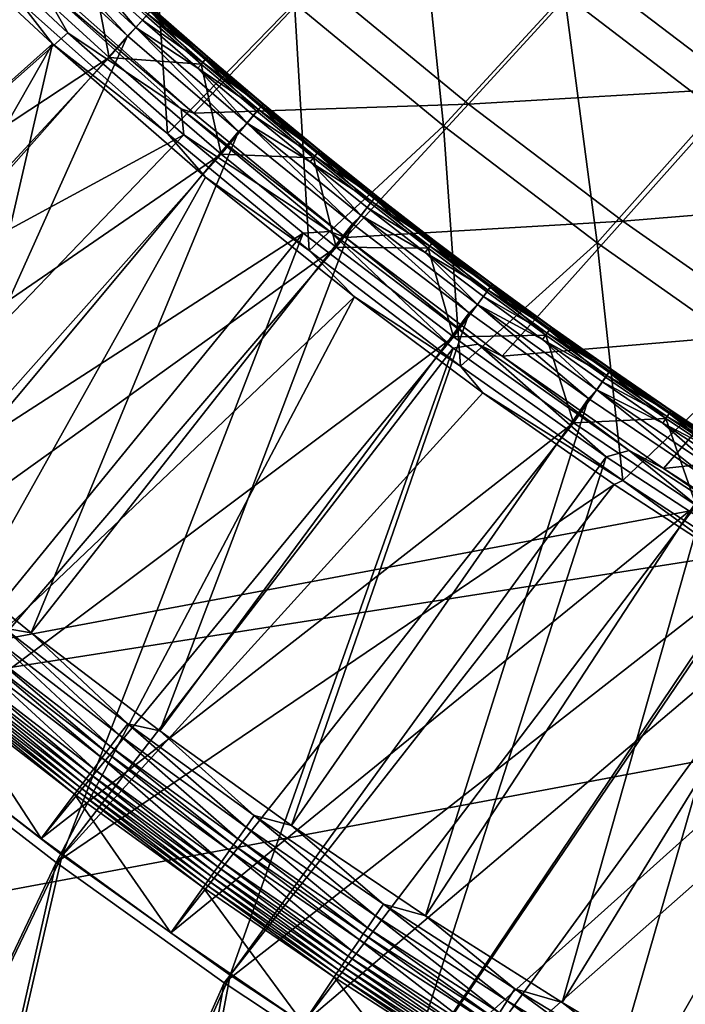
# Model space of a CAD drawing. Header units: metres. Extents: x 0 to 1400, y -1400 to 0.
# Tile 9 of 256: x 199 to 253, y -1290 to -1210. Entities that reach past the tile are written whole.
import ezdxf

# ---------------------------------------------------------------- set-up
doc = ezdxf.new("R2010")
doc.units = ezdxf.units.M

msp = doc.modelspace()

# ---------------------------------------------------------------- linework, layer by layer
at = {"layer": 'None'}
for points in [[(243.063126, -1207.925781, -87.160843), (252.673798, -1197.428345, -114.507095), (255.290054, -1217.276611, -87.165565)], [(252.673798, -1197.428345, -114.507095), (264.712463, -1206.677002, -114.51387), (255.290054, -1217.276611, -87.165565)], [(210.989487, -1219.173096, -32.846844), (199.084167, -1208.574341, -32.846786), (209.62558, -1198.286621, -59.941399)], [(221.26712, -1208.647827, -59.942291), (210.989487, -1219.173096, -32.846844), (209.62558, -1198.286621, -59.941399)], [(221.26712, -1208.647827, -59.942291), (231.203873, -1198.125854, -87.157433), (233.300247, -1218.563354, -59.943737)], [(231.203873, -1198.125854, -87.157433), (243.063126, -1207.925781, -87.160843), (233.300247, -1218.563354, -59.943737)], [(202.950348, -1211.058105, -29.832458), (194.52951, -1203.209839, -29.832714), (164.016937, -1245.462036)], [(194.52951, -1203.209839, -29.832714), (202.950348, -1211.058105, -29.832458), (200.589508, -1206.931763, -30.66881)], [(163.483185, -1246.022583, -3), (193.741577, -1204.521973, -32.417862), (201.697433, -1211.93689, -32.417622)], [(201.697433, -1211.93689, -32.417622), (193.741577, -1204.521973, -32.417862), (199.084167, -1208.574341, -32.846786)], [(245.076523, -1206.147339, -85.759483), (257.376892, -1215.514038, -85.770462), (266.802399, -1204.906738, -113.137047)], [(223.213409, -1206.857422, -58.518723), (235.310287, -1216.794067, -58.524525), (245.076523, -1206.147339, -85.759483)], [(245.076523, -1206.147339, -85.759483), (235.310287, -1216.794067, -58.524525), (257.376892, -1215.514038, -85.770462)], [(201.270264, -1207.014771, -31.40233), (200.589508, -1206.931763, -30.66881), (213.121979, -1217.534912, -31.404842)], [(200.589508, -1206.931763, -30.66881), (212.096542, -1217.184448, -30.668818), (213.121979, -1217.534912, -31.404842)], [(202.950348, -1211.058105, -29.832458), (212.096542, -1217.184448, -30.668818), (200.589508, -1206.931763, -30.66881)], [(201.270264, -1207.014771, -31.40233), (213.121979, -1217.534912, -31.404842), (223.213409, -1206.857422, -58.518723)], [(223.213409, -1206.857422, -58.518723), (213.121979, -1217.534912, -31.404842), (235.310287, -1216.794067, -58.524525)], [(233.300247, -1218.563354, -59.943737), (243.063126, -1207.925781, -87.160843), (245.710114, -1228.016357, -59.945744)], [(243.063126, -1207.925781, -87.160843), (255.290054, -1217.276611, -87.165565), (245.710114, -1228.016357, -59.945744)], [(210.989487, -1219.173096, -32.846844), (201.697433, -1211.93689, -32.417622), (199.084167, -1208.574341, -32.846786)], [(222.446014, -1228.615723, -32.846889), (210.989487, -1219.173096, -32.846844), (221.26712, -1208.647827, -59.942291)], [(233.300247, -1218.563354, -59.943737), (222.446014, -1228.615723, -32.846889), (221.26712, -1208.647827, -59.942291)], [(212.330887, -1219.290527, -29.831818), (202.950348, -1211.058105, -29.832458), (164.016937, -1245.462036)], [(202.950348, -1211.058105, -29.832458), (212.330887, -1219.290527, -29.831818), (212.096542, -1217.184448, -30.668818)], [(201.697433, -1211.93689, -32.417622), (175.927933, -1257.166016, -3), (163.483185, -1246.022583, -3)], [(188.772446, -1267.845703, -3), (175.927933, -1257.166016, -3), (201.697433, -1211.93689, -32.417622)], [(214.073059, -1222.710815, -32.416721), (188.772446, -1267.845703, -3), (201.697433, -1211.93689, -32.417622)], [(214.073059, -1222.710815, -32.416721), (201.697433, -1211.93689, -32.417622), (210.989487, -1219.173096, -32.846844)], [(235.310287, -1216.794067, -58.524525), (247.79425, -1226.261719, -58.532581), (257.376892, -1215.514038, -85.770462)], [(257.376892, -1215.514038, -85.770462), (247.79425, -1226.261719, -58.532581), (270.035309, -1224.41333, -85.784416)], [(213.121979, -1217.534912, -31.404842), (212.096542, -1217.184448, -30.668818), (225.388306, -1227.585205, -31.409065)], [(212.096542, -1217.184448, -30.668818), (224.110657, -1227.078857, -30.668829), (225.388306, -1227.585205, -31.409065)], [(212.330887, -1219.290527, -29.831818), (224.110657, -1227.078857, -30.668829), (212.096542, -1217.184448, -30.668818)], [(213.121979, -1217.534912, -31.404842), (225.388306, -1227.585205, -31.409065), (235.310287, -1216.794067, -58.524525)], [(235.310287, -1216.794067, -58.524525), (225.388306, -1227.585205, -31.409065), (247.79425, -1226.261719, -58.532581)], [(245.710114, -1228.016357, -59.945744), (255.290054, -1217.276611, -87.165565), (258.480988, -1236.991333, -59.948307)], [(234.684891, -1237.960571, -32.846886), (222.446014, -1228.615723, -32.846889), (233.300247, -1218.563354, -59.943737)], [(245.710114, -1228.016357, -59.945744), (234.684891, -1237.960571, -32.846886), (233.300247, -1218.563354, -59.943737)], [(212.330887, -1219.290527, -29.831818), (164.016937, -1245.462036), (176.447876, -1256.592285)], [(221.97319, -1227.234619, -29.830812), (212.330887, -1219.290527, -29.831818), (176.447876, -1256.592285)], [(222.446014, -1228.615723, -32.846889), (214.073059, -1222.710815, -32.416721), (210.989487, -1219.173096, -32.846844)], [(212.330887, -1219.290527, -29.831818), (221.97319, -1227.234619, -29.830812), (224.110657, -1227.078857, -30.668829)], [(188.772446, -1267.845703, -3), (214.073059, -1222.710815, -32.416721), (226.109695, -1232.378784, -32.415306)], [(226.109695, -1232.378784, -32.415306), (214.073059, -1222.710815, -32.416721), (222.446014, -1228.615723, -32.846889)], [(247.79425, -1226.261719, -58.532581), (260.644867, -1235.247925, -58.54285), (270.035309, -1224.41333, -85.784416)], [(225.388306, -1227.585205, -31.409065), (238.049194, -1237.152466, -31.414963), (247.79425, -1226.261719, -58.532581)], [(247.79425, -1226.261719, -58.532581), (238.049194, -1237.152466, -31.414963), (260.644867, -1235.247925, -58.54285)], [(221.97319, -1227.234619, -29.830812), (176.447876, -1256.592285), (189.278336, -1267.259277)], [(202.489838, -1277.450562), (221.97319, -1227.234619, -29.830812), (189.278336, -1267.259277)], [(234.068787, -1236.515381, -29.829107), (221.97319, -1227.234619, -29.830812), (202.489838, -1277.450562)], [(221.97319, -1227.234619, -29.830812), (234.068787, -1236.515381, -29.829107), (224.110657, -1227.078857, -30.668829)], [(225.388306, -1227.585205, -31.409065), (224.110657, -1227.078857, -30.668829), (236.090591, -1236.194946, -30.669075)], [(224.110657, -1227.078857, -30.668829), (234.068787, -1236.515381, -29.829107), (236.090591, -1236.194946, -30.669075)], [(225.388306, -1227.585205, -31.409065), (236.090591, -1236.194946, -30.669075), (238.049194, -1237.152466, -31.414963)], [(247.798096, -1247.197876, -32.846832), (234.684891, -1237.960571, -32.846886), (245.710114, -1228.016357, -59.945744)], [(258.480988, -1236.991333, -59.948307), (247.798096, -1247.197876, -32.846832), (245.710114, -1228.016357, -59.945744)], [(234.684891, -1237.960571, -32.846886), (226.109695, -1232.378784, -32.415306), (222.446014, -1228.615723, -32.846889)], [(201.99826, -1278.049683, -3), (188.772446, -1267.845703, -3), (226.109695, -1232.378784, -32.415306)], [(201.99826, -1278.049683, -3), (226.109695, -1232.378784, -32.415306), (236.472397, -1240.116455, -32.413715)], [(236.472397, -1240.116455, -32.413715), (226.109695, -1232.378784, -32.415306), (234.684891, -1237.960571, -32.846886)], [(238.049194, -1237.152466, -31.414963), (251.083755, -1246.224365, -31.422508), (260.644867, -1235.247925, -58.54285)], [(260.644867, -1235.247925, -58.54285), (251.083755, -1246.224365, -31.422508), (273.841248, -1243.74353, -58.555267)], [(216.062637, -1287.15564), (234.068787, -1236.515381, -29.829107), (202.489838, -1277.450562)], [(246.44046, -1245.281982, -29.82691), (234.068787, -1236.515381, -29.829107), (216.062637, -1287.15564)], [(234.068787, -1236.515381, -29.829107), (246.44046, -1245.281982, -29.82691), (236.090591, -1236.194946, -30.669075)], [(236.090591, -1236.194946, -30.669075), (248.296967, -1244.776489, -30.669765), (238.049194, -1237.152466, -31.414963)], [(236.090591, -1236.194946, -30.669075), (246.44046, -1245.281982, -29.82691), (248.296967, -1244.776489, -30.669765)], [(238.049194, -1237.152466, -31.414963), (248.296967, -1244.776489, -30.669765), (251.083755, -1246.224365, -31.422508)], [(259.523956, -1254.835083, -32.846767), (247.798096, -1247.197876, -32.846832), (258.480988, -1236.991333, -59.948307)], [(247.798096, -1247.197876, -32.846832), (236.472397, -1240.116455, -32.413715), (234.684891, -1237.960571, -32.846886)], [(247.102783, -1247.532593, -32.411766), (201.99826, -1278.049683, -3), (236.472397, -1240.116455, -32.413715)], [(247.798096, -1247.197876, -32.846832), (247.102783, -1247.532593, -32.411766), (236.472397, -1240.116455, -32.413715)], [(251.083755, -1246.224365, -31.422508), (264.470795, -1254.791992, -31.431658), (273.841248, -1243.74353, -58.555267)], [(229.976471, -1296.36499), (246.44046, -1245.281982, -29.82691), (216.062637, -1287.15564)], [(259.0672, -1253.531616, -29.824255), (246.44046, -1245.281982, -29.82691), (229.976471, -1296.36499)], [(246.44046, -1245.281982, -29.82691), (259.0672, -1253.531616, -29.824255), (248.296967, -1244.776489, -30.669765)], [(248.296967, -1244.776489, -30.669765), (261.70752, -1253.446777, -30.67124), (251.083755, -1246.224365, -31.422508)], [(248.296967, -1244.776489, -30.669765), (259.0672, -1253.531616, -29.824255), (261.70752, -1253.446777, -30.67124)], [(251.083755, -1246.224365, -31.422508), (261.70752, -1253.446777, -30.67124), (264.470795, -1254.791992, -31.431658)], [(215.585632, -1287.766846, -3), (201.99826, -1278.049683, -3), (247.102783, -1247.532593, -32.411766)], [(258.003021, -1254.625244, -32.409466), (215.585632, -1287.766846, -3), (247.102783, -1247.532593, -32.411766)], [(258.003021, -1254.625244, -32.409466), (247.102783, -1247.532593, -32.411766), (247.798096, -1247.197876, -32.846832)], [(259.523956, -1254.835083, -32.846767), (258.003021, -1254.625244, -32.409466), (247.798096, -1247.197876, -32.846832)], [(244.21051, -1305.071411), (259.0672, -1253.531616, -29.824255), (229.976471, -1296.36499)], [(271.997162, -1261.304443, -29.821154), (259.0672, -1253.531616, -29.824255), (244.21051, -1305.071411)], [(229.514282, -1296.988281, -3), (215.585632, -1287.766846, -3), (258.003021, -1254.625244, -32.409466)], [(269.168274, -1261.387695, -32.406822), (229.514282, -1296.988281, -3), (258.003021, -1254.625244, -32.409466)], [(243.763428, -1305.706421, -3), (229.514282, -1296.988281, -3), (269.168274, -1261.387695, -32.406822)], [(280.588989, -1267.81958, -32.403858), (243.763428, -1305.706421, -3), (269.168274, -1261.387695, -32.406822)], [(258.743622, -1313.268799), (271.997162, -1261.304443, -29.821154), (244.21051, -1305.071411)], [(189.278336, -1267.259277), (165.626495, -1354.61438), (202.489838, -1277.450562)], [(201.99826, -1278.049683, -3), (165.628448, -1354.614868, -3), (188.772446, -1267.845703, -3)], [(258.31192, -1313.915161, -3), (243.763428, -1305.706421, -3), (280.588989, -1267.81958, -32.403858)], [(165.626495, -1354.61438), (183.567307, -1359.625977), (202.489838, -1277.450562)], [(202.489838, -1277.450562), (183.567307, -1359.625977), (216.062637, -1287.15564)], [(183.569244, -1359.626465, -3), (165.628448, -1354.614868, -3), (201.99826, -1278.049683, -3)], [(215.585632, -1287.766846, -3), (183.569244, -1359.626465, -3), (201.99826, -1278.049683, -3)], [(183.567307, -1359.625977), (201.60199, -1364.288452), (216.062637, -1287.15564)], [(216.062637, -1287.15564), (201.60199, -1364.288452), (229.976471, -1296.36499)], [(201.603928, -1364.288818, -3), (183.569244, -1359.626465, -3), (215.585632, -1287.766846, -3)], [(229.514282, -1296.988281, -3), (201.603928, -1364.288818, -3), (215.585632, -1287.766846, -3)]]:
    msp.add_3dface(points, dxfattribs=at)
at = {"layer": 'None0'}
for points in [[(120.453018, -1274.459961, -521.977783), (785.378174, -1170.478882, -521.977783), (781.702271, -1150.81958, -521.977783)], [(781.702271, -1150.81958, -521.977783), (781.702271, -1150.81958, -541.977783), (120.453018, -1274.459961, -521.977783)], [(781.702271, -1150.81958, -541.977783), (120.453018, -1274.459961, -541.977783), (120.453018, -1274.459961, -521.977783)], [(781.702271, -1150.81958, -541.977783), (785.378174, -1170.478882, -541.977783), (120.453018, -1274.459961, -541.977783)], [(124.129768, -1294.119019, -521.977783), (785.378174, -1170.478882, -521.977783), (120.453018, -1274.459961, -521.977783)], [(785.378174, -1170.478882, -541.977783), (124.129768, -1294.119019, -541.977783), (120.453018, -1274.459961, -541.977783)], [(124.129768, -1294.119019, -521.977783), (124.129768, -1294.119019, -541.977783), (785.378174, -1170.478882, -521.977783)], [(124.129768, -1294.119019, -541.977783), (785.378174, -1170.478882, -541.977783), (785.378174, -1170.478882, -521.977783)]]:
    msp.add_3dface(points, dxfattribs=at)
at = {"layer": 'None01'}
for points in [[(199.026215, -1203.29126, -14.260289), (207.769424, -1211.280884, -14.260289), (199.708374, -1202.622925, -14.944335)], [(207.769424, -1211.280884, -14.260289), (208.453156, -1210.612183, -14.944246), (199.708374, -1202.622925, -14.944335)], [(199.708374, -1202.622925, -14.944335), (208.453156, -1210.612183, -14.944246), (204.597412, -1206.056641, -15.80358)], [(207.769424, -1211.280884, -14.260289), (199.026215, -1203.29126, -14.260289), (179.889221, -1242.709839, 9.996095)], [(206.29126, -1213.049927, -30.250669), (161.151566, -1242.77417, 0.005715), (197.477173, -1204.997559, -30.250669)], [(206.29126, -1213.049927, -30.250669), (197.477173, -1204.997559, -30.250669), (204.886032, -1205.730347, -22.456442)], [(204.597412, -1206.056641, -15.80358), (208.991241, -1210.01123, -15.80353), (209.405365, -1209.547852, -16.803017)], [(208.453156, -1210.612183, -14.944246), (208.991241, -1210.01123, -15.80353), (204.597412, -1206.056641, -15.80358)], [(209.273621, -1209.679688, -22.456442), (206.29126, -1213.049927, -30.250669), (204.886032, -1205.730347, -22.456442)], [(213.719666, -1213.563721, -22.456442), (209.273621, -1209.679688, -22.456442), (209.598801, -1209.320679, -21.387093)], [(209.680893, -1209.238403, -17.903313), (209.405365, -1209.547852, -16.803017), (214.121475, -1213.117065, -17.903318)], [(209.598801, -1209.320679, -21.387093), (209.78006, -1209.121948, -20.239645), (214.039963, -1213.200195, -21.38714)], [(214.039963, -1213.200195, -21.38714), (213.719666, -1213.563721, -22.456442), (209.598801, -1209.320679, -21.387093)], [(209.807297, -1209.094727, -19.063349), (209.680893, -1209.238403, -17.903313), (214.245667, -1212.971436, -19.063391)], [(209.680893, -1209.238403, -17.903313), (214.121475, -1213.117065, -17.903318), (214.245667, -1212.971436, -19.063391)], [(209.78006, -1209.121948, -20.239645), (209.807297, -1209.094727, -19.063349), (214.218628, -1212.999023, -20.239708)], [(209.78006, -1209.121948, -20.239645), (214.218628, -1212.999023, -20.239708), (214.039963, -1213.200195, -21.38714)], [(209.807297, -1209.094727, -19.063349), (214.245667, -1212.971436, -19.063391), (214.218628, -1212.999023, -20.239708)], [(206.29126, -1213.049927, -30.250669), (209.273621, -1209.679688, -22.456442), (213.719666, -1213.563721, -22.456442)], [(213.443054, -1213.89978, -15.803475), (208.991241, -1210.01123, -15.80353), (208.453156, -1210.612183, -14.944246)], [(209.405365, -1209.547852, -16.803017), (208.991241, -1210.01123, -15.80353), (213.850494, -1213.43042, -16.802986)], [(208.991241, -1210.01123, -15.80353), (213.443054, -1213.89978, -15.803475), (213.850494, -1213.43042, -16.802986)], [(209.405365, -1209.547852, -16.803017), (213.850494, -1213.43042, -16.802986), (214.121475, -1213.117065, -17.903318)], [(207.769424, -1211.280884, -14.260289), (216.747482, -1219.010254, -14.260289), (208.453156, -1210.612183, -14.944246)], [(216.747482, -1219.010254, -14.260289), (217.431229, -1218.338135, -14.944153), (208.453156, -1210.612183, -14.944246)], [(208.453156, -1210.612183, -14.944246), (217.431229, -1218.338135, -14.944153), (213.443054, -1213.89978, -15.803475)], [(189.810379, -1251.251221, 9.996095), (207.769424, -1211.280884, -14.260289), (179.889221, -1242.709839, 9.996095)], [(216.747482, -1219.010254, -14.260289), (207.769424, -1211.280884, -14.260289), (189.810379, -1251.251221, 9.996095)], [(170.701477, -1251.530884, 0.005715), (161.151566, -1242.77417, 0.005715), (206.29126, -1213.049927, -30.250669)], [(215.340424, -1220.837036, -30.250669), (170.701477, -1251.530884, 0.005715), (206.29126, -1213.049927, -30.250669)], [(215.340424, -1220.837036, -30.250669), (206.29126, -1213.049927, -30.250669), (213.719666, -1213.563721, -22.456442)], [(213.850494, -1213.43042, -16.802986), (213.443054, -1213.89978, -15.803475), (218.352325, -1217.246338, -16.802958)], [(218.223083, -1217.38147, -22.456442), (213.719666, -1213.563721, -22.456442), (214.039963, -1213.200195, -21.38714)], [(214.121475, -1213.117065, -17.903318), (213.850494, -1213.43042, -16.802986), (218.618668, -1216.928955, -17.903322)], [(213.850494, -1213.43042, -16.802986), (218.352325, -1217.246338, -16.802958), (218.618668, -1216.928955, -17.903322)], [(214.039963, -1213.200195, -21.38714), (214.218628, -1212.999023, -20.239708), (218.538132, -1217.013306, -21.387186)], [(218.538132, -1217.013306, -21.387186), (218.223083, -1217.38147, -22.456442), (214.039963, -1213.200195, -21.38714)], [(214.245667, -1212.971436, -19.063391), (214.121475, -1213.117065, -17.903318), (218.740662, -1216.781494, -19.063427)], [(214.121475, -1213.117065, -17.903318), (218.618668, -1216.928955, -17.903322), (218.740662, -1216.781494, -19.063427)], [(214.218628, -1212.999023, -20.239708), (214.245667, -1212.971436, -19.063391), (218.713943, -1216.809448, -20.239763)], [(214.218628, -1212.999023, -20.239708), (218.713943, -1216.809448, -20.239763), (218.538132, -1217.013306, -21.387186)], [(214.245667, -1212.971436, -19.063391), (218.740662, -1216.781494, -19.063427), (218.713943, -1216.809448, -20.239763)], [(213.443054, -1213.89978, -15.803475), (217.951782, -1217.72168, -15.803427), (218.352325, -1217.246338, -16.802958)], [(217.431229, -1218.338135, -14.944153), (217.951782, -1217.72168, -15.803427), (213.443054, -1213.89978, -15.803475)], [(215.340424, -1220.837036, -30.250669), (213.719666, -1213.563721, -22.456442), (218.223083, -1217.38147, -22.456442)], [(222.78273, -1221.132324, -22.456442), (215.340424, -1220.837036, -30.250669), (218.223083, -1217.38147, -22.456442)], [(218.352325, -1217.246338, -16.802958), (217.951782, -1217.72168, -15.803427), (222.909836, -1220.994995, -16.802938)], [(222.78273, -1221.132324, -22.456442), (218.223083, -1217.38147, -22.456442), (218.538132, -1217.013306, -21.387186)], [(218.618668, -1216.928955, -17.903322), (218.352325, -1217.246338, -16.802958), (223.171448, -1220.673584, -17.903324)], [(218.352325, -1217.246338, -16.802958), (222.909836, -1220.994995, -16.802938), (223.171448, -1220.673584, -17.903324)], [(218.538132, -1217.013306, -21.387186), (218.713943, -1216.809448, -20.239763), (223.092239, -1220.759399, -21.387215)], [(223.092239, -1220.759399, -21.387215), (222.78273, -1221.132324, -22.456442), (218.538132, -1217.013306, -21.387186)], [(218.740662, -1216.781494, -19.063427), (218.618668, -1216.928955, -17.903322), (223.291245, -1220.524414, -19.063452)], [(218.618668, -1216.928955, -17.903322), (223.171448, -1220.673584, -17.903324), (223.291245, -1220.524414, -19.063452)], [(218.713943, -1216.809448, -20.239763), (218.740662, -1216.781494, -19.063427), (223.264969, -1220.552856, -20.239798)], [(218.713943, -1216.809448, -20.239763), (223.264969, -1220.552856, -20.239798), (223.092239, -1220.759399, -21.387215)], [(218.740662, -1216.781494, -19.063427), (223.291245, -1220.524414, -19.063452), (223.264969, -1220.552856, -20.239798)], [(222.516403, -1221.476196, -15.803394), (217.951782, -1217.72168, -15.803427), (217.431229, -1218.338135, -14.944153)], [(217.951782, -1217.72168, -15.803427), (222.516403, -1221.476196, -15.803394), (222.909836, -1220.994995, -16.802938)], [(199.977737, -1259.494751, 9.996095), (216.747482, -1219.010254, -14.260289), (189.810379, -1251.251221, 9.996095)], [(225.951859, -1226.472656, -14.260289), (216.747482, -1219.010254, -14.260289), (199.977737, -1259.494751, 9.996095)], [(216.747482, -1219.010254, -14.260289), (225.951859, -1226.472656, -14.260289), (217.431229, -1218.338135, -14.944153)], [(225.951859, -1226.472656, -14.260289), (226.634033, -1225.7948, -14.944121), (217.431229, -1218.338135, -14.944153)], [(217.431229, -1218.338135, -14.944153), (226.634033, -1225.7948, -14.944121), (222.516403, -1221.476196, -15.803394)], [(223.092239, -1220.759399, -21.387215), (223.264969, -1220.552856, -20.239798), (227.701202, -1224.437744, -21.387215)], [(223.291245, -1220.524414, -19.063452), (223.171448, -1220.673584, -17.903324), (227.896393, -1224.199707, -19.063452)], [(223.264969, -1220.552856, -20.239798), (223.291245, -1220.524414, -19.063452), (227.870651, -1224.228516, -20.239799)], [(223.264969, -1220.552856, -20.239798), (227.870651, -1224.228516, -20.239799), (227.701202, -1224.437744, -21.387215)], [(223.291245, -1220.524414, -19.063452), (227.896393, -1224.199707, -19.063452), (227.870651, -1224.228516, -20.239799)], [(180.497177, -1260.011841, 0.005715), (170.701477, -1251.530884, 0.005715), (215.340424, -1220.837036, -30.250669)], [(224.615967, -1228.352905, -30.250669), (180.497177, -1260.011841, 0.005715), (215.340424, -1220.837036, -30.250669)], [(224.615967, -1228.352905, -30.250669), (215.340424, -1220.837036, -30.250669), (222.78273, -1221.132324, -22.456442)], [(222.909836, -1220.994995, -16.802938), (222.516403, -1221.476196, -15.803394), (227.522003, -1224.675781, -16.802935)], [(227.397491, -1224.815552, -22.456442), (222.78273, -1221.132324, -22.456442), (223.092239, -1220.759399, -21.387215)], [(227.397491, -1224.815552, -22.456442), (224.615967, -1228.352905, -30.250669), (222.78273, -1221.132324, -22.456442)], [(223.171448, -1220.673584, -17.903324), (222.909836, -1220.994995, -16.802938), (227.778778, -1224.350586, -17.903322)], [(222.909836, -1220.994995, -16.802938), (227.522003, -1224.675781, -16.802935), (227.778778, -1224.350586, -17.903322)], [(227.701202, -1224.437744, -21.387215), (227.397491, -1224.815552, -22.456442), (223.092239, -1220.759399, -21.387215)], [(223.171448, -1220.673584, -17.903324), (227.778778, -1224.350586, -17.903322), (227.896393, -1224.199707, -19.063452)], [(222.516403, -1221.476196, -15.803394), (227.13588, -1225.162964, -15.803391), (227.522003, -1224.675781, -16.802935)], [(226.634033, -1225.7948, -14.944121), (227.13588, -1225.162964, -15.803391), (222.516403, -1221.476196, -15.803394)], [(232.066238, -1228.430298, -22.456442), (227.397491, -1224.815552, -22.456442), (227.701202, -1224.437744, -21.387215)], [(227.778778, -1224.350586, -17.903322), (227.522003, -1224.675781, -16.802935), (232.439651, -1227.959229, -17.903316)], [(227.701202, -1224.437744, -21.387215), (227.870651, -1224.228516, -20.239799), (232.363907, -1228.047852, -21.387184)], [(232.363907, -1228.047852, -21.387184), (232.066238, -1228.430298, -22.456442), (227.701202, -1224.437744, -21.387215)], [(227.896393, -1224.199707, -19.063452), (227.778778, -1224.350586, -17.903322), (232.555069, -1227.806641, -19.063421)], [(227.778778, -1224.350586, -17.903322), (232.439651, -1227.959229, -17.903316), (232.555069, -1227.806641, -19.063421)], [(227.870651, -1224.228516, -20.239799), (227.896393, -1224.199707, -19.063452), (232.529938, -1227.835938, -20.239758)], [(227.870651, -1224.228516, -20.239799), (232.529938, -1227.835938, -20.239758), (232.363907, -1228.047852, -21.387184)], [(227.896393, -1224.199707, -19.063452), (232.555069, -1227.806641, -19.063421), (232.529938, -1227.835938, -20.239758)], [(224.615967, -1228.352905, -30.250669), (227.397491, -1224.815552, -22.456442), (232.066238, -1228.430298, -22.456442)], [(231.809113, -1228.781128, -15.803421), (227.13588, -1225.162964, -15.803391), (226.634033, -1225.7948, -14.944121)], [(227.522003, -1224.675781, -16.802935), (227.13588, -1225.162964, -15.803391), (232.18779, -1228.288208, -16.802952)], [(227.13588, -1225.162964, -15.803391), (231.809113, -1228.781128, -15.803421), (232.18779, -1228.288208, -16.802952)], [(227.522003, -1224.675781, -16.802935), (232.18779, -1228.288208, -16.802952), (232.439651, -1227.959229, -17.903316)], [(225.951859, -1226.472656, -14.260289), (235.373825, -1233.661743, -14.260289), (226.634033, -1225.7948, -14.944121)], [(235.373825, -1233.661743, -14.260289), (236.052811, -1232.977051, -14.944202), (226.634033, -1225.7948, -14.944121)], [(226.634033, -1225.7948, -14.944121), (236.052811, -1232.977051, -14.944202), (231.809113, -1228.781128, -15.803421)], [(210.379822, -1267.432129, 9.996095), (225.951859, -1226.472656, -14.260289), (199.977737, -1259.494751, 9.996095)], [(235.373825, -1233.661743, -14.260289), (225.951859, -1226.472656, -14.260289), (210.379822, -1267.432129, 9.996095)], [(232.555069, -1227.806641, -19.063421), (232.439651, -1227.959229, -17.903316), (237.266159, -1231.344727, -19.063374)], [(232.529938, -1227.835938, -20.239758), (232.555069, -1227.806641, -19.063421), (237.241699, -1231.374512, -20.239689)], [(232.555069, -1227.806641, -19.063421), (237.266159, -1231.344727, -19.063374), (237.241699, -1231.374512, -20.239689)], [(190.53009, -1268.210693, 0.005715), (180.497177, -1260.011841, 0.005715), (224.615967, -1228.352905, -30.250669)], [(234.108917, -1235.592041, -30.250669), (190.53009, -1268.210693, 0.005715), (224.615967, -1228.352905, -30.250669)], [(234.108917, -1235.592041, -30.250669), (224.615967, -1228.352905, -30.250669), (232.066238, -1228.430298, -22.456442)], [(232.18779, -1228.288208, -16.802952), (231.809113, -1228.781128, -15.803421), (236.906052, -1231.831665, -16.802982)], [(236.787796, -1231.976074, -22.456442), (232.066238, -1228.430298, -22.456442), (232.363907, -1228.047852, -21.387184)], [(234.108917, -1235.592041, -30.250669), (232.066238, -1228.430298, -22.456442), (236.787796, -1231.976074, -22.456442)], [(232.439651, -1227.959229, -17.903316), (232.18779, -1228.288208, -16.802952), (237.152924, -1231.498901, -17.903307)], [(232.18779, -1228.288208, -16.802952), (236.906052, -1231.831665, -16.802982), (237.152924, -1231.498901, -17.903307)], [(232.363907, -1228.047852, -21.387184), (232.529938, -1227.835938, -20.239758), (237.079224, -1231.588989, -21.387129)], [(237.079224, -1231.588989, -21.387129), (236.787796, -1231.976074, -22.456442), (232.363907, -1228.047852, -21.387184)], [(232.439651, -1227.959229, -17.903316), (237.152924, -1231.498901, -17.903307), (237.266159, -1231.344727, -19.063374)], [(232.529938, -1227.835938, -20.239758), (237.241699, -1231.374512, -20.239689), (237.079224, -1231.588989, -21.387129)], [(231.809113, -1228.781128, -15.803421), (236.534973, -1232.330322, -15.803478), (236.906052, -1231.831665, -16.802982)], [(236.052811, -1232.977051, -14.944202), (236.534973, -1232.330322, -15.803478), (231.809113, -1228.781128, -15.803421)], [(241.560944, -1235.452271, -22.456442), (236.787796, -1231.976074, -22.456442), (237.079224, -1231.588989, -21.387129)], [(237.152924, -1231.498901, -17.903307), (236.906052, -1231.831665, -16.802982), (241.91745, -1234.96936, -17.903299)], [(237.079224, -1231.588989, -21.387129), (237.241699, -1231.374512, -20.239689), (241.845993, -1235.060791, -21.387062)], [(241.845993, -1235.060791, -21.387062), (241.560944, -1235.452271, -22.456442), (237.079224, -1231.588989, -21.387129)], [(237.266159, -1231.344727, -19.063374), (237.152924, -1231.498901, -17.903307), (242.028503, -1234.813477, -19.063316)], [(237.152924, -1231.498901, -17.903307), (241.91745, -1234.96936, -17.903299), (242.028503, -1234.813477, -19.063316)], [(237.241699, -1231.374512, -20.239689), (237.266159, -1231.344727, -19.063374), (242.004807, -1234.84375, -20.239607)], [(237.241699, -1231.374512, -20.239689), (242.004807, -1234.84375, -20.239607), (241.845993, -1235.060791, -21.387062)], [(237.266159, -1231.344727, -19.063374), (242.028503, -1234.813477, -19.063316), (242.004807, -1234.84375, -20.239607)], [(241.560944, -1235.452271, -22.456442), (234.108917, -1235.592041, -30.250669), (236.787796, -1231.976074, -22.456442)], [(241.312256, -1235.809814, -15.803548), (236.534973, -1232.330322, -15.803478), (236.052811, -1232.977051, -14.944202)], [(236.906052, -1231.831665, -16.802982), (236.534973, -1232.330322, -15.803478), (241.675629, -1235.305786, -16.803022)], [(236.534973, -1232.330322, -15.803478), (241.312256, -1235.809814, -15.803548), (241.675629, -1235.305786, -16.803022)], [(236.906052, -1231.831665, -16.802982), (241.675629, -1235.305786, -16.803022), (241.91745, -1234.96936, -17.903299)], [(235.373825, -1233.661743, -14.260289), (245.004364, -1240.573608, -14.260289), (236.052811, -1232.977051, -14.944202)], [(245.004364, -1240.573608, -14.260289), (245.677887, -1239.880371, -14.944328), (236.052811, -1232.977051, -14.944202)], [(236.052811, -1232.977051, -14.944202), (245.677887, -1239.880371, -14.944328), (241.312256, -1235.809814, -15.803548)], [(221.005905, -1275.058716, 9.996095), (235.373825, -1233.661743, -14.260289), (210.379822, -1267.432129, 9.996095)], [(245.004364, -1240.573608, -14.260289), (235.373825, -1233.661743, -14.260289), (221.005905, -1275.058716, 9.996095)], [(241.91745, -1234.96936, -17.903299), (241.675629, -1235.305786, -16.803022), (246.732117, -1238.369629, -17.903294)], [(241.845993, -1235.060791, -21.387062), (242.004807, -1234.84375, -20.239607), (246.66304, -1238.462646, -21.387001)], [(242.028503, -1234.813477, -19.063316), (241.91745, -1234.96936, -17.903299), (246.840988, -1238.21228, -19.063267)], [(241.91745, -1234.96936, -17.903299), (246.732117, -1238.369629, -17.903294), (246.840988, -1238.21228, -19.063267)], [(242.004807, -1234.84375, -20.239607), (242.028503, -1234.813477, -19.063316), (246.818085, -1238.243042, -20.239531)], [(242.004807, -1234.84375, -20.239607), (246.818085, -1238.243042, -20.239531), (246.66304, -1238.462646, -21.387001)], [(242.028503, -1234.813477, -19.063316), (246.840988, -1238.21228, -19.063267), (246.818085, -1238.243042, -20.239531)], [(200.79129, -1276.12207, 0.005715), (190.53009, -1268.210693, 0.005715), (234.108917, -1235.592041, -30.250669)], [(243.810043, -1242.549805, -30.250669), (200.79129, -1276.12207, 0.005715), (234.108917, -1235.592041, -30.250669)], [(243.810043, -1242.549805, -30.250669), (234.108917, -1235.592041, -30.250669), (241.560944, -1235.452271, -22.456442)], [(241.675629, -1235.305786, -16.803022), (241.312256, -1235.809814, -15.803548), (246.495361, -1238.709717, -16.803064)], [(246.384521, -1238.858643, -22.456442), (241.560944, -1235.452271, -22.456442), (241.845993, -1235.060791, -21.387062)], [(246.384521, -1238.858643, -22.456442), (243.810043, -1242.549805, -30.250669), (241.560944, -1235.452271, -22.456442)], [(241.675629, -1235.305786, -16.803022), (246.495361, -1238.709717, -16.803064), (246.732117, -1238.369629, -17.903294)], [(246.66304, -1238.462646, -21.387001), (246.384521, -1238.858643, -22.456442), (241.845993, -1235.060791, -21.387062)], [(241.312256, -1235.809814, -15.803548), (246.139755, -1239.219238, -15.803617), (246.495361, -1238.709717, -16.803064)], [(245.677887, -1239.880371, -14.944328), (246.139755, -1239.219238, -15.803617), (241.312256, -1235.809814, -15.803548)], [(243.810043, -1242.549805, -30.250669), (246.384521, -1238.858643, -22.456442), (251.257309, -1242.194458, -22.456442)], [(246.495361, -1238.709717, -16.803064), (246.139755, -1239.219238, -15.803617), (251.364105, -1242.042969, -16.803101)], [(251.257309, -1242.194458, -22.456442), (246.384521, -1238.858643, -22.456442), (246.66304, -1238.462646, -21.387001)], [(246.732117, -1238.369629, -17.903294), (246.495361, -1238.709717, -16.803064), (251.595764, -1241.699585, -17.903297)], [(246.495361, -1238.709717, -16.803064), (251.364105, -1242.042969, -16.803101), (251.595764, -1241.699585, -17.903297)], [(246.66304, -1238.462646, -21.387001), (246.818085, -1238.243042, -20.239531), (251.529205, -1241.794067, -21.386955)], [(251.529205, -1241.794067, -21.386955), (251.257309, -1242.194458, -22.456442), (246.66304, -1238.462646, -21.387001)], [(246.840988, -1238.21228, -19.063267), (246.732117, -1238.369629, -17.903294), (251.702484, -1241.540649, -19.063232)], [(246.732117, -1238.369629, -17.903294), (251.595764, -1241.699585, -17.903297), (251.702484, -1241.540649, -19.063232)], [(246.818085, -1238.243042, -20.239531), (246.840988, -1238.21228, -19.063267), (251.68042, -1241.571899, -20.239475)], [(246.818085, -1238.243042, -20.239531), (251.68042, -1241.571899, -20.239475), (251.529205, -1241.794067, -21.386955)], [(246.840988, -1238.21228, -19.063267), (251.702484, -1241.540649, -19.063232), (251.68042, -1241.571899, -20.239475)], [(251.016327, -1242.557861, -15.803676), (246.139755, -1239.219238, -15.803617), (245.677887, -1239.880371, -14.944328)], [(246.139755, -1239.219238, -15.803617), (251.016327, -1242.557861, -15.803676), (251.364105, -1242.042969, -16.803101)], [(245.004364, -1240.573608, -14.260289), (254.834366, -1247.204712, -14.260289), (245.677887, -1239.880371, -14.944328)], [(254.834366, -1247.204712, -14.260289), (255.499466, -1246.500122, -14.944413), (245.677887, -1239.880371, -14.944328)], [(245.677887, -1239.880371, -14.944328), (255.499466, -1246.500122, -14.944413), (251.016327, -1242.557861, -15.803676)], [(231.845459, -1282.370728, 9.996095), (245.004364, -1240.573608, -14.260289), (221.005905, -1275.058716, 9.996095)], [(254.834366, -1247.204712, -14.260289), (245.004364, -1240.573608, -14.260289), (231.845459, -1282.370728, 9.996095)], [(251.364105, -1242.042969, -16.803101), (251.016327, -1242.557861, -15.803676), (256.28064, -1245.305176, -16.803131)], [(256.178101, -1245.459473, -22.456442), (251.257309, -1242.194458, -22.456442), (251.529205, -1241.794067, -21.386955)], [(251.595764, -1241.699585, -17.903297), (251.364105, -1242.042969, -16.803101), (256.507233, -1244.958374, -17.903307)], [(251.364105, -1242.042969, -16.803101), (256.28064, -1245.305176, -16.803131), (256.507233, -1244.958374, -17.903307)], [(251.529205, -1241.794067, -21.386955), (251.68042, -1241.571899, -20.239475), (256.443298, -1245.054565, -21.386932)], [(256.443298, -1245.054565, -21.386932), (256.178101, -1245.459473, -22.456442), (251.529205, -1241.794067, -21.386955)], [(251.702484, -1241.540649, -19.063232), (251.595764, -1241.699585, -17.903297), (256.611786, -1244.798096, -19.063221)], [(251.595764, -1241.699585, -17.903297), (256.507233, -1244.958374, -17.903307), (256.611786, -1244.798096, -19.063221)], [(251.68042, -1241.571899, -20.239475), (251.702484, -1241.540649, -19.063232), (256.590607, -1244.829956, -20.239449)], [(251.68042, -1241.571899, -20.239475), (256.590607, -1244.829956, -20.239449), (256.443298, -1245.054565, -21.386932)], [(251.702484, -1241.540649, -19.063232), (256.611786, -1244.798096, -19.063221), (256.590607, -1244.829956, -20.239449)], [(211.271652, -1283.740723, 0.005715), (200.79129, -1276.12207, 0.005715), (243.810043, -1242.549805, -30.250669)], [(253.709763, -1249.22229, -30.250669), (211.271652, -1283.740723, 0.005715), (243.810043, -1242.549805, -30.250669)], [(253.709763, -1249.22229, -30.250669), (243.810043, -1242.549805, -30.250669), (251.257309, -1242.194458, -22.456442)], [(251.016327, -1242.557861, -15.803676), (255.94072, -1245.825195, -15.803717), (256.28064, -1245.305176, -16.803131)], [(255.499466, -1246.500122, -14.944413), (255.94072, -1245.825195, -15.803717), (251.016327, -1242.557861, -15.803676)], [(253.709763, -1249.22229, -30.250669), (251.257309, -1242.194458, -22.456442), (256.178101, -1245.459473, -22.456442)], [(242.887894, -1289.364258, 9.996095), (254.834366, -1247.204712, -14.260289), (231.845459, -1282.370728, 9.996095)], [(264.854736, -1253.55127, -14.260289), (254.834366, -1247.204712, -14.260289), (242.887894, -1289.364258, 9.996095)], [(221.961761, -1291.062134, 0.005715), (211.271652, -1283.740723, 0.005715), (253.709763, -1249.22229, -30.250669)], [(263.79837, -1255.605835, -30.250669), (221.961761, -1291.062134, 0.005715), (253.709763, -1249.22229, -30.250669)], [(199.977737, -1259.494751, 9.996095), (189.810379, -1251.251221, 9.996095), (197.788177, -1259.129517, 10.480628)], [(254.122284, -1296.035767, 9.996095), (264.854736, -1253.55127, -14.260289), (242.887894, -1289.364258, 9.996095)], [(232.851898, -1298.082642, 0.005715), (221.961761, -1291.062134, 0.005715), (263.79837, -1255.605835, -30.250669)], [(274.065918, -1261.697998, -30.250669), (232.851898, -1298.082642, 0.005715), (263.79837, -1255.605835, -30.250669)], [(197.788177, -1259.129517, 10.480628), (197.073395, -1260.021606, 10.748107), (207.104752, -1267.753662, 10.748099)], [(199.977737, -1259.494751, 9.996095), (197.788177, -1259.129517, 10.480628), (207.79451, -1266.842529, 10.480633)], [(207.79451, -1266.842529, 10.480633), (197.788177, -1259.129517, 10.480628), (207.104752, -1267.753662, 10.748099)], [(210.379822, -1267.432129, 9.996095), (199.977737, -1259.494751, 9.996095), (207.79451, -1266.842529, 10.480633)], [(197.073395, -1260.021606, 10.748107), (196.340042, -1260.936768, 10.787012), (206.397095, -1268.688354, 10.786997)], [(207.104752, -1267.753662, 10.748099), (197.073395, -1260.021606, 10.748107), (206.397095, -1268.688354, 10.786997)], [(206.044922, -1269.153442, 10.719651), (196.340042, -1260.936768, 10.787012), (195.975082, -1261.392212, 10.71965)], [(206.397095, -1268.688354, 10.786997), (196.340042, -1260.936768, 10.787012), (206.044922, -1269.153442, 10.719651)], [(194.928436, -1262.698486, 10.181062), (205.034836, -1270.487671, 10.181039), (195.615921, -1261.840454, 10.595307)], [(195.615921, -1261.840454, 10.595307), (205.698334, -1269.611206, 10.595323), (195.975082, -1261.392212, 10.71965)], [(205.034836, -1270.487671, 10.181039), (205.698334, -1269.611206, 10.595323), (195.615921, -1261.840454, 10.595307)], [(205.698334, -1269.611206, 10.595323), (206.044922, -1269.153442, 10.719651), (195.975082, -1261.392212, 10.71965)], [(243.93222, -1304.798828, 0.005715), (232.851898, -1298.082642, 0.005715), (274.065918, -1261.697998, -30.250669)], [(269.84964, -1289.353394, -15.122478), (243.93222, -1304.798828, 0.005715), (274.065918, -1261.697998, -30.250669)], [(194.606674, -1263.100098, 9.895089), (204.724243, -1270.897949, 9.895093), (194.928436, -1262.698486, 10.181062)], [(204.724243, -1270.897949, 9.895093), (205.034836, -1270.487671, 10.181039), (194.928436, -1262.698486, 10.181062)], [(194.022583, -1263.829224, 9.178522), (204.160278, -1271.643066, 9.178529), (194.303772, -1263.478149, 9.559807)], [(194.303772, -1263.478149, 9.559807), (204.431808, -1271.284302, 9.559833), (194.606674, -1263.100098, 9.895089)], [(204.160278, -1271.643066, 9.178529), (204.431808, -1271.284302, 9.559833), (194.303772, -1263.478149, 9.559807)], [(204.431808, -1271.284302, 9.559833), (204.724243, -1270.897949, 9.895093), (194.606674, -1263.100098, 9.895089)], [(193.534897, -1264.438232, 8.294526), (203.689102, -1272.265747, 8.294525), (193.765549, -1264.150146, 8.755349)], [(193.765549, -1264.150146, 8.755349), (203.911987, -1271.971191, 8.755338), (194.022583, -1263.829224, 9.178522)], [(203.689102, -1272.265747, 8.294525), (203.911987, -1271.971191, 8.755338), (193.765549, -1264.150146, 8.755349)], [(203.911987, -1271.971191, 8.755338), (204.160278, -1271.643066, 9.178529), (194.022583, -1263.829224, 9.178522)], [(193.333145, -1264.69043, 7.799943), (190.53009, -1268.210693, 0.005715), (200.79129, -1276.12207, 0.005715)], [(193.333145, -1264.69043, 7.799943), (203.493835, -1272.523926, 7.799943), (193.534897, -1264.438232, 8.294526)], [(203.493835, -1272.523926, 7.799943), (193.333145, -1264.69043, 7.799943), (200.79129, -1276.12207, 0.005715)], [(203.493835, -1272.523926, 7.799943), (203.689102, -1272.265747, 8.294525), (193.534897, -1264.438232, 8.294526)], [(207.79451, -1266.842529, 10.480633), (207.104752, -1267.753662, 10.748099), (217.350342, -1275.199463, 10.748091)], [(210.379822, -1267.432129, 9.996095), (207.79451, -1266.842529, 10.480633), (218.014633, -1274.269897, 10.480638)], [(218.014633, -1274.269897, 10.480638), (207.79451, -1266.842529, 10.480633), (217.350342, -1275.199463, 10.748091)], [(221.005905, -1275.058716, 9.996095), (210.379822, -1267.432129, 9.996095), (218.014633, -1274.269897, 10.480638)], [(207.104752, -1267.753662, 10.748099), (206.397095, -1268.688354, 10.786997), (216.668869, -1276.152954, 10.786983)], [(217.350342, -1275.199463, 10.748091), (207.104752, -1267.753662, 10.748099), (216.668869, -1276.152954, 10.786983)], [(205.698334, -1269.611206, 10.595323), (215.995941, -1277.094604, 10.595339), (206.044922, -1269.153442, 10.719651)], [(216.329727, -1276.627563, 10.719653), (206.397095, -1268.688354, 10.786997), (206.044922, -1269.153442, 10.719651)], [(215.995941, -1277.094604, 10.595339), (216.329727, -1276.627563, 10.719653), (206.044922, -1269.153442, 10.719651)], [(216.668869, -1276.152954, 10.786983), (206.397095, -1268.688354, 10.786997), (216.329727, -1276.627563, 10.719653)], [(205.034836, -1270.487671, 10.181039), (215.356918, -1277.988647, 10.181016), (205.698334, -1269.611206, 10.595323)], [(215.356918, -1277.988647, 10.181016), (215.995941, -1277.094604, 10.595339), (205.698334, -1269.611206, 10.595323)], [(204.724243, -1270.897949, 9.895093), (215.057724, -1278.407349, 9.895097), (205.034836, -1270.487671, 10.181039)], [(215.057724, -1278.407349, 9.895097), (215.356918, -1277.988647, 10.181016), (205.034836, -1270.487671, 10.181039)], [(204.160278, -1271.643066, 9.178529), (214.514359, -1279.167847, 9.178535), (204.431808, -1271.284302, 9.559833)], [(204.431808, -1271.284302, 9.559833), (214.775986, -1278.801758, 9.559857), (204.724243, -1270.897949, 9.895093)], [(214.514359, -1279.167847, 9.178535), (214.775986, -1278.801758, 9.559857), (204.431808, -1271.284302, 9.559833)], [(214.775986, -1278.801758, 9.559857), (215.057724, -1278.407349, 9.895097), (204.724243, -1270.897949, 9.895093)], [(203.493835, -1272.523926, 7.799943), (213.871536, -1280.067749, 7.799943), (203.689102, -1272.265747, 8.294525)], [(203.689102, -1272.265747, 8.294525), (214.060165, -1279.803589, 8.294523), (203.911987, -1271.971191, 8.755338)], [(213.871536, -1280.067749, 7.799943), (214.060165, -1279.803589, 8.294523), (203.689102, -1272.265747, 8.294525)], [(203.911987, -1271.971191, 8.755338), (214.27507, -1279.502686, 8.755325), (204.160278, -1271.643066, 9.178529)], [(214.060165, -1279.803589, 8.294523), (214.27507, -1279.502686, 8.755325), (203.911987, -1271.971191, 8.755338)], [(214.27507, -1279.502686, 8.755325), (214.514359, -1279.167847, 9.178535), (204.160278, -1271.643066, 9.178529)], [(203.493835, -1272.523926, 7.799943), (200.79129, -1276.12207, 0.005715), (211.271652, -1283.740723, 0.005715)], [(213.871536, -1280.067749, 7.799943), (203.493835, -1272.523926, 7.799943), (211.271652, -1283.740723, 0.005715)], [(218.014633, -1274.269897, 10.480638), (217.350342, -1275.199463, 10.748091), (227.800613, -1282.355225, 10.748082)], [(221.005905, -1275.058716, 9.996095), (218.014633, -1274.269897, 10.480638), (228.439011, -1281.407837, 10.480642)], [(228.439011, -1281.407837, 10.480642), (218.014633, -1274.269897, 10.480638), (227.800613, -1282.355225, 10.748082)], [(217.350342, -1275.199463, 10.748091), (216.668869, -1276.152954, 10.786983), (227.145737, -1283.327026, 10.786967)], [(227.800613, -1282.355225, 10.748082), (217.350342, -1275.199463, 10.748091), (227.145737, -1283.327026, 10.786967)], [(231.845459, -1282.370728, 9.996095), (221.005905, -1275.058716, 9.996095), (228.439011, -1281.407837, 10.480642)], [(226.819839, -1283.810669, 10.719655), (216.668869, -1276.152954, 10.786983), (216.329727, -1276.627563, 10.719653)], [(227.145737, -1283.327026, 10.786967), (216.668869, -1276.152954, 10.786983), (226.819839, -1283.810669, 10.719655)], [(215.356918, -1277.988647, 10.181016), (225.884918, -1285.197998, 10.180993), (215.995941, -1277.094604, 10.595339)], [(215.995941, -1277.094604, 10.595339), (226.499054, -1284.286621, 10.595355), (216.329727, -1276.627563, 10.719653)], [(225.884918, -1285.197998, 10.180993), (226.499054, -1284.286621, 10.595355), (215.995941, -1277.094604, 10.595339)], [(226.499054, -1284.286621, 10.595355), (226.819839, -1283.810669, 10.719655), (216.329727, -1276.627563, 10.719653)], [(214.775986, -1278.801758, 9.559857), (225.326508, -1286.026733, 9.559882), (215.057724, -1278.407349, 9.895097)], [(215.057724, -1278.407349, 9.895097), (225.597351, -1285.624756, 9.895101), (215.356918, -1277.988647, 10.181016)], [(225.326508, -1286.026733, 9.559882), (225.597351, -1285.624756, 9.895101), (215.057724, -1278.407349, 9.895097)], [(225.597351, -1285.624756, 9.895101), (225.884918, -1285.197998, 10.180993), (215.356918, -1277.988647, 10.181016)], [(214.060165, -1279.803589, 8.294523), (224.638199, -1287.048096, 8.294522), (214.27507, -1279.502686, 8.755325)], [(214.27507, -1279.502686, 8.755325), (224.844894, -1286.741333, 8.755313), (214.514359, -1279.167847, 9.178535)], [(224.638199, -1287.048096, 8.294522), (224.844894, -1286.741333, 8.755313), (214.27507, -1279.502686, 8.755325)], [(214.514359, -1279.167847, 9.178535), (225.074982, -1286.399902, 9.178541), (214.775986, -1278.801758, 9.559857)], [(224.844894, -1286.741333, 8.755313), (225.074982, -1286.399902, 9.178541), (214.514359, -1279.167847, 9.178535)], [(225.074982, -1286.399902, 9.178541), (225.326508, -1286.026733, 9.559882), (214.775986, -1278.801758, 9.559857)], [(213.871536, -1280.067749, 7.799943), (211.271652, -1283.740723, 0.005715), (221.961761, -1291.062134, 0.005715)], [(213.871536, -1280.067749, 7.799943), (224.456894, -1287.317261, 7.799943), (214.060165, -1279.803589, 8.294523)], [(224.456894, -1287.317261, 7.799943), (213.871536, -1280.067749, 7.799943), (221.961761, -1291.062134, 0.005715)], [(224.456894, -1287.317261, 7.799943), (224.638199, -1287.048096, 8.294522), (214.060165, -1279.803589, 8.294523)], [(228.439011, -1281.407837, 10.480642), (227.800613, -1282.355225, 10.748082), (238.44632, -1289.216919, 10.748075)], [(231.845459, -1282.370728, 9.996095), (228.439011, -1281.407837, 10.480642), (239.058395, -1288.252197, 10.480647)], [(239.058395, -1288.252197, 10.480647), (228.439011, -1281.407837, 10.480642), (238.44632, -1289.216919, 10.748075)], [(227.800613, -1282.355225, 10.748082), (227.145737, -1283.327026, 10.786967), (237.818466, -1290.206299, 10.786952)], [(238.44632, -1289.216919, 10.748075), (227.800613, -1282.355225, 10.748082), (237.818466, -1290.206299, 10.786952)], [(242.887894, -1289.364258, 9.996095), (231.845459, -1282.370728, 9.996095), (239.058395, -1288.252197, 10.480647)], [(237.505997, -1290.69873, 10.719657), (227.145737, -1283.327026, 10.786967), (226.819839, -1283.810669, 10.719655)], [(237.818466, -1290.206299, 10.786952), (227.145737, -1283.327026, 10.786967), (237.505997, -1290.69873, 10.719657)], [(226.499054, -1284.286621, 10.595355), (237.198456, -1291.183472, 10.59537), (226.819839, -1283.810669, 10.719655)], [(237.198456, -1291.183472, 10.59537), (237.505997, -1290.69873, 10.719657), (226.819839, -1283.810669, 10.719655)], [(225.884918, -1285.197998, 10.180993), (236.609619, -1292.111328, 10.18097), (226.499054, -1284.286621, 10.595355)], [(236.609619, -1292.111328, 10.18097), (237.198456, -1291.183472, 10.59537), (226.499054, -1284.286621, 10.595355)], [(225.326508, -1286.026733, 9.559882), (236.074158, -1292.955078, 9.559907), (225.597351, -1285.624756, 9.895101)], [(225.597351, -1285.624756, 9.895101), (236.333862, -1292.545898, 9.895104), (225.884918, -1285.197998, 10.180993)], [(236.074158, -1292.955078, 9.559907), (236.333862, -1292.545898, 9.895104), (225.597351, -1285.624756, 9.895101)], [(236.333862, -1292.545898, 9.895104), (236.609619, -1292.111328, 10.18097), (225.884918, -1285.197998, 10.180993)], [(224.844894, -1286.741333, 8.755313), (235.612259, -1293.682739, 8.755301), (225.074982, -1286.399902, 9.178541)], [(225.074982, -1286.399902, 9.178541), (235.832947, -1293.335083, 9.178548), (225.326508, -1286.026733, 9.559882)], [(235.612259, -1293.682739, 8.755301), (235.832947, -1293.335083, 9.178548), (225.074982, -1286.399902, 9.178541)], [(235.832947, -1293.335083, 9.178548), (236.074158, -1292.955078, 9.559907), (225.326508, -1286.026733, 9.559882)], [(224.456894, -1287.317261, 7.799943), (221.961761, -1291.062134, 0.005715), (232.851898, -1298.082642, 0.005715)], [(224.456894, -1287.317261, 7.799943), (235.240295, -1294.268677, 7.799943), (224.638199, -1287.048096, 8.294522)], [(235.240295, -1294.268677, 7.799943), (224.456894, -1287.317261, 7.799943), (232.851898, -1298.082642, 0.005715)], [(224.638199, -1287.048096, 8.294522), (235.413986, -1293.995117, 8.294521), (224.844894, -1286.741333, 8.755313)], [(235.240295, -1294.268677, 7.799943), (235.413986, -1293.995117, 8.294521), (224.638199, -1287.048096, 8.294522)], [(235.413986, -1293.995117, 8.294521), (235.612259, -1293.682739, 8.755301), (224.844894, -1286.741333, 8.755313)], [(239.058395, -1288.252197, 10.480647), (238.44632, -1289.216919, 10.748075), (249.278091, -1295.780884, 10.748066)], [(242.887894, -1289.364258, 9.996095), (239.058395, -1288.252197, 10.480647), (249.863419, -1294.799683, 10.480651)], [(249.863419, -1294.799683, 10.480651), (239.058395, -1288.252197, 10.480647), (249.278091, -1295.780884, 10.748066)], [(238.44632, -1289.216919, 10.748075), (237.818466, -1290.206299, 10.786952), (248.677689, -1296.787354, 10.786938)], [(249.278091, -1295.780884, 10.748066), (238.44632, -1289.216919, 10.748075), (248.677689, -1296.787354, 10.786938)], [(254.122284, -1296.035767, 9.996095), (242.887894, -1289.364258, 9.996095), (249.863419, -1294.799683, 10.480651)], [(269.84964, -1289.353394, -15.122478), (255.192871, -1311.208252, 0.005715), (243.93222, -1304.798828, 0.005715)]]:
    msp.add_3dface(points, dxfattribs=at)

doc.saveas('drawing.dxf')
